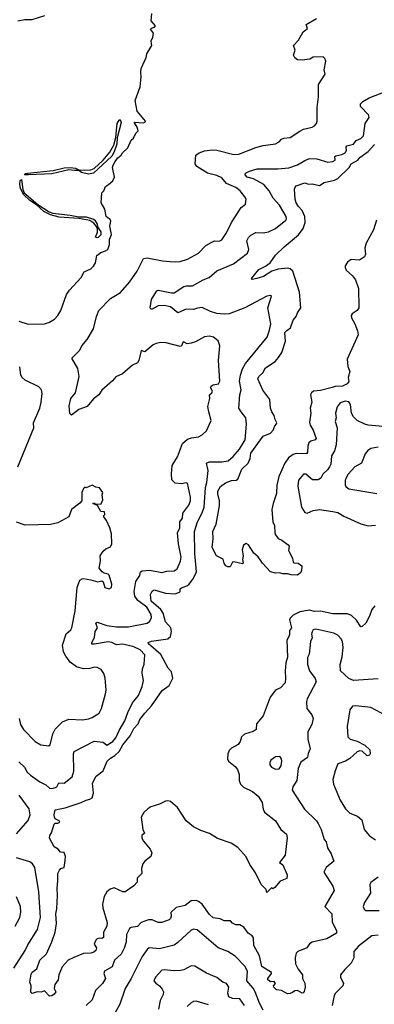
# Model space of a CAD drawing. Extents: x 1863118 to 1989590, y 394482 to 532474.
# Tile 212 of 215: x 1960932 to 1963834, y 506504 to 514565. Entities that reach past the tile are written whole.
import ezdxf

# ---------------------------------------------------------------- set-up
doc = ezdxf.new("R2010")
doc.units = 0

msp = doc.modelspace()

# ---------------------------------------------------------------- linework, layer by layer
at = {"layer": '0CON20XD'}
for points in [[(1961133.9, 514596.1), (1961032.5, 514565), (1960975, 514564.4), (1960915.9, 514554.1)], [(1962011.7, 514368.3), (1962007.5, 514395), (1962021.7, 514418.3), (1962027.5, 514455), (1962003.3, 514486.7), (1962010, 514495), (1962036.1, 514503.9), (1962042.5, 514515), (1962007.5, 514555), (1962012.5, 514615)], [(1963225, 513652), (1963255, 513669.2), (1963325, 513686.2), (1963343.9, 513696.1), (1963360, 513715), (1963366.7, 513735), (1963366.2, 513845), (1963376.2, 513935), (1963377.5, 514035), (1963431.7, 514118.3), (1963422.5, 514155), (1963437.5, 514225), (1963428.3, 514248.3), (1963415, 514260), (1963335, 514257.5), (1963307, 514243), (1963245, 514233.3), (1963205, 514237.5), (1963183.6, 514253.6), (1963173.6, 514273.6), (1963187.5, 514315), (1963173.3, 514355), (1963215, 514397.5), (1963252.5, 514465), (1963287, 514493), (1963277.5, 514525), (1963360, 514575)], [(1960925, 512098.2), (1961002.6, 512072.6), (1961134.6, 512075.4), (1961175, 512087.5), (1961216, 512114), (1961245.3, 512144.7), (1961268.1, 512185), (1961315.7, 512314.3), (1961339.7, 512350.3), (1961435, 512454), (1961460.3, 512499.7), (1961514.1, 512525.9), (1961535, 512546.7), (1961551.2, 512575), (1961563.3, 512635), (1961595, 512660), (1961635, 512672.5), (1961652.5, 512685), (1961667.5, 512725), (1961667.5, 512765), (1961683.6, 512806.4), (1961670, 512875), (1961676.7, 512916.7), (1961670, 512935), (1961655, 512940), (1961640, 512955), (1961630, 513015), (1961600, 513065), (1961603, 513147), (1961620, 513165), (1961635, 513200), (1961660, 513215), (1961693, 513247), (1961707.5, 513275), (1961692.5, 513355), (1961696.7, 513375), (1961714, 513405), (1961735, 513433.3), (1961763.3, 513456.7), (1961772.5, 513475), (1961817.5, 513515), (1961845, 513580), (1961862.5, 513595), (1961882.5, 513635), (1961902.5, 513655), (1961893.3, 513685), (1961870, 513725), (1961945, 513720), (1961961.7, 513728.3), (1961962.5, 513735), (1961893.8, 513815), (1961877.5, 513905), (1961917.5, 514015), (1961927, 514097), (1961922.5, 514135), (1961927.5, 514165), (1961967.5, 514255), (1961972.5, 514285), (1962012.5, 514355), (1962011.7, 514368.3)], [(1961375, 506887.5), (1961328, 506865), (1961280.2, 506809.8), (1961252.2, 506745), (1961247.8, 506705), (1961220.5, 506665), (1961213.3, 506633.3), (1961228.8, 506605), (1961215, 506586), (1961195, 506572.5), (1961175, 506570), (1961135, 506614), (1961106.6, 506603.4), (1961073.9, 506606.1), (1961033, 506593), (1961024.2, 506604.2), (1961026.2, 506656.2), (1961015.9, 506685.9), (1961025, 506750), (1961035, 506766), (1961072.5, 506795), (1961096.4, 506865), (1961152.6, 506917.4), (1961195.7, 507014.3), (1961221.1, 507095), (1961233.7, 507165), (1961229.1, 507245), (1961236.7, 507285), (1961242.1, 507395), (1961237.5, 507455), (1961245.6, 507515), (1961244.2, 507575.8), (1961257, 507603), (1961270, 507615), (1961296.1, 507623.9), (1961305, 507680), (1961308, 507715), (1961295, 507747.5), (1961265, 507750), (1961246.7, 507775), (1961215, 507793.8), (1961176, 507865), (1961178, 507885), (1961191.7, 507908.3), (1961215, 507980), (1961223, 507987), (1961245, 507986.2), (1961260, 507995), (1961255.8, 508005), (1961223.6, 508023.6), (1961216.2, 508035), (1961214.3, 508055.7), (1961222.5, 508095), (1961305, 508111.8), (1961435, 508156.9), (1961475, 508176.5), (1961505, 508182.5), (1961524.5, 508195.5), (1961536.2, 508233.8), (1961529.1, 508315), (1961558.9, 508371.1), (1961614.7, 508415.3), (1961649.2, 508495), (1961675, 508520.4), (1961709.9, 508540.1), (1961745.3, 508575), (1961775, 508628.8), (1961837.3, 508702.7), (1961865, 508762), (1961900.7, 508799.3), (1961915, 508836.4), (1961955, 508886.4), (1962012, 508948), (1962097.6, 509072.4), (1962155, 509114.2), (1962185.9, 509175), (1962173.6, 509225), (1962146.4, 509256.4), (1962088.4, 509368.4), (1961987.5, 509455), (1961984, 509465), (1962011.7, 509478.3), (1962145, 509496.4), (1962166.4, 509515), (1962175.8, 509555), (1962167.7, 509585), (1962125.6, 509635.6), (1962105.2, 509705), (1962087.8, 509735), (1962009.4, 509805), (1962002, 509858), (1962015, 509885.8), (1962033.7, 509896.3), (1962125, 509870.7), (1962205, 509864), (1962240.7, 509879.3), (1962246, 509885), (1962244.4, 509905.6), (1962256.2, 509915), (1962301.1, 509928.9), (1962315, 509940.4), (1962352.1, 509987.9), (1962379.5, 510045), (1962365.9, 510195), (1962363.8, 510375), (1962385.7, 510445), (1962429.2, 510535), (1962441, 510575), (1962453.8, 510735), (1962464, 510775), (1962473.8, 510875), (1962461.4, 510935), (1962483.9, 510946.1), (1962585, 510944.6), (1962636.9, 510953.1), (1962679.9, 510990.1), (1962730.2, 511049.8), (1962777.5, 511125), (1962787.1, 511255), (1962782.5, 511305), (1962745, 511355.5), (1962724.4, 511385), (1962733.1, 511495), (1962743.5, 511535), (1962731.2, 511605), (1962737.8, 511655), (1962755, 511705.8), (1962779.8, 511750.2), (1962956.2, 511965), (1962977.1, 512022.9), (1962987.9, 512075), (1962961.9, 512205), (1962991.7, 512301.7), (1962985, 512306.7), (1962955, 512301.2), (1962775, 512207.5), (1962645, 512157.8), (1962605, 512153.6), (1962545, 512160), (1962494.8, 512174.8), (1962425, 512209.1), (1962387.5, 512202.5), (1962355, 512192.9), (1962295, 512194.6), (1962225, 512165.4), (1962165, 512213.3), (1962115, 512225.6), (1962065, 512221.4), (1962015.4, 512194.6), (1962005, 512196.2), (1961999.2, 512205), (1962011.2, 512275), (1962055, 512346), (1962065, 512350), (1962175, 512328.2), (1962195, 512329.1), (1962275, 512380.3), (1962297.4, 512387.4), (1962345, 512386.5), (1962433.8, 512436.2), (1962482, 512455), (1962545, 512510), (1962682.9, 512567.1), (1962795.6, 512655), (1962807.3, 512685), (1962790.6, 512755), (1962805, 512782), (1962825, 512801.4), (1962865, 512821.9), (1962925, 512821.1), (1962967.7, 512827.7), (1963025, 512855.6), (1963110.8, 512925), (1963115.7, 512935), (1963111.5, 512955), (1963058, 513048), (1963005.3, 513105.3), (1962972.9, 513165), (1962930.8, 513215), (1962845, 513261.2), (1962793.2, 513275), (1962777.5, 513295), (1962781.3, 513308.7), (1962813.9, 513326.1), (1962875, 513343.8), (1963045, 513342.9), (1963135, 513352.5), (1963205, 513377.3), (1963265, 513413.3), (1963305, 513427.8), (1963365, 513425.6), (1963455, 513400), (1963495, 513403.6), (1963514.5, 513415.5), (1963511.9, 513445), (1963518.5, 513451.5), (1963568.3, 513461.8), (1963596.9, 513475), (1963605.3, 513494.7), (1963603.5, 513525), (1963608.2, 513531.8), (1963665, 513545.7), (1963685, 513575.7), (1963725, 513591.2), (1963744.5, 513615), (1963759.4, 513715), (1963792.5, 513765), (1963785.8, 513785), (1963720.8, 513855), (1963722, 513875), (1963740, 513895), (1963793.3, 513926.7), (1964095, 514042.2)], [(1961005, 513294.4), (1960972.5, 513295), (1960977.5, 513305), (1960995, 513310), (1961205, 513330), (1961295, 513352), (1961345.8, 513355.8), (1961389.7, 513349.7), (1961416.2, 513336.2), (1961465, 513334), (1961515, 513337.1), (1961542.1, 513347.9), (1961616, 513414), (1961668.7, 513481.3), (1961701.2, 513538.8), (1961719.3, 513600.7), (1961730.8, 513715), (1961745, 513743.3), (1961755, 513747.5), (1961763.6, 513723.6), (1961730.7, 513599.3), (1961728, 513545), (1961706.2, 513483.8), (1961685, 513448), (1961535, 513308.6), (1961495, 513301.4), (1961437.5, 513315), (1961415, 513330), (1961380.3, 513330.3), (1961335, 513336.7), (1961195, 513303.1), (1961005, 513294.4)], [(1960925, 508488), (1960971.4, 508445), (1960994, 508405), (1961020.6, 508380.6), (1961095.8, 508325.8), (1961145, 508300.9), (1961175, 508272.5), (1961195, 508270), (1961225, 508277.9), (1961235.4, 508285), (1961252.6, 508317.4), (1961296.9, 508313.1), (1961361.8, 508365), (1961376.2, 508413.8), (1961373.6, 508555), (1961379.2, 508575), (1961542.7, 508657.3), (1961615, 508649.4), (1961645, 508626.7), (1961695, 508654.4), (1961718.9, 508685), (1961746.2, 508745), (1961793.8, 508825), (1961816.7, 508893.3), (1961856.6, 508973.4), (1961905, 509031.9), (1961934.6, 509105), (1961946.2, 509155), (1961933.3, 509215), (1961938.3, 509251.7), (1961951.7, 509288.3), (1961957.5, 509365), (1961917.5, 509405), (1961865, 509429.7), (1961775, 509452.7), (1961725, 509447.5), (1961687.4, 509467.4), (1961655, 509471.8), (1961545, 509451.3), (1961522.6, 509452.6), (1961522.7, 509465), (1961544.1, 509505.9), (1961548.8, 509555), (1961570, 509585), (1961556.2, 509625), (1961565, 509633.8), (1961645, 509606.4), (1961723.8, 509593.8), (1961823.7, 509593.7), (1961975, 509623.8), (1961997.9, 509642.1), (1962010, 509670), (1962008.2, 509695), (1961972.8, 509755), (1961900.3, 509810.3), (1961875, 509846), (1961869.6, 509885), (1961883.3, 509966.7), (1961914.2, 510015), (1961920, 510045), (1961935, 510052.9), (1961998.1, 510058.1), (1962095, 510040.4), (1962135, 510050.8), (1962195, 510052.7), (1962220.6, 510069.4), (1962248.8, 510131.2), (1962252.6, 510165), (1962231.8, 510275), (1962222.9, 510365), (1962242.2, 510405), (1962242.2, 510455), (1962265.4, 510485), (1962268.2, 510525), (1962315, 510591.4), (1962328.8, 510625), (1962328.8, 510655), (1962305, 510771.2), (1962295, 510774.2), (1962255, 510764.4), (1962205, 510770.8), (1962178.3, 510798.3), (1962174.1, 510845.9), (1962178.8, 510915), (1962222.2, 510985), (1962264, 511095), (1962305, 511130), (1962338.3, 511141.7), (1962395, 511149.2), (1962426.2, 511165), (1962459.7, 511200.3), (1962500, 511285), (1962478.8, 511355), (1962473, 511397), (1962488.1, 511465), (1962486.7, 511495), (1962505, 511510), (1962509.2, 511525), (1962493.8, 511555), (1962498.8, 511565), (1962515.6, 511574.4), (1962558.8, 511585), (1962570, 511605), (1962558, 511775), (1962571.2, 511895), (1962555, 511936.7), (1962517.5, 511965), (1962484.1, 511974.1), (1962445, 511969.2), (1962371.3, 511928.7), (1962335, 511915.8), (1962302.3, 511912.3), (1962273.3, 511926.7), (1962266.7, 511923.3), (1962256, 511895), (1962245, 511889.2), (1962130.5, 511920.5), (1962085, 511922.2), (1962050, 511915), (1962025, 511902.5), (1961955, 511846.2), (1961925, 511856.7), (1961905.8, 511774.2), (1961895, 511756.2), (1961855, 511736), (1961773.3, 511665), (1961717.6, 511642.4), (1961690.6, 511609.4), (1961605, 511531.2), (1961578.8, 511495), (1961535, 511460), (1961485, 511399.2), (1961416.8, 511373.2), (1961355, 511327.5), (1961341.4, 511341.4), (1961335.8, 511405), (1961351.9, 511465), (1961388.5, 511511.5), (1961417.7, 511645), (1961408.6, 511708.6), (1961357.5, 511795), (1961425, 511860), (1961442, 511895), (1961485, 511945.8), (1961537.1, 512035), (1961560.5, 512135), (1961579.5, 512185), (1961675, 512281.8), (1961757.5, 512332.5), (1961830.9, 512415), (1961893.6, 512505), (1961945, 512609.2), (1961975, 512616.7), (1962102, 512592), (1962195, 512582.2), (1962245, 512585.6), (1962305, 512604.5), (1962395, 512652.7), (1962455, 512715.6), (1962503.3, 512745), (1962525, 512753.8), (1962565, 512752), (1962585, 512762.5), (1962625, 512820.8), (1962665, 512905.8), (1962745, 513027.1), (1962780, 513055), (1962784.2, 513095), (1962775.8, 513115), (1962736.7, 513165), (1962700.7, 513190.7), (1962625, 513224.2), (1962585, 513270), (1962545, 513290.4), (1962468.3, 513308.3), (1962382, 513362), (1962369.2, 513385), (1962374.6, 513455.4), (1962402, 513475), (1962445, 513492.9), (1962509.1, 513499.1), (1962545, 513497.1), (1962685, 513462.7), (1962725, 513465.5), (1962865, 513519.5), (1962925, 513534.4), (1963025, 513547.5), (1963056.7, 513565), (1963075, 513587.5), (1963094.6, 513595.4), (1963145, 513599.4), (1963225, 513652)], [(1963852, 512925), (1963828, 512845), (1963768, 512735), (1963757.5, 512695), (1963762.5, 512645), (1963755, 512623.8), (1963714.2, 512595.8), (1963645, 512602.9), (1963615, 512580), (1963595, 512550), (1963594.5, 512535), (1963605, 512515.8), (1963655, 512468.9), (1963680, 512435), (1963705.4, 512365.4), (1963706.2, 512205), (1963695, 512183.1), (1963653.4, 512156.6), (1963645.6, 512144.4), (1963648.1, 512125), (1963675.7, 512075), (1963697.3, 512017.3), (1963701.2, 511985), (1963611.2, 511785), (1963616.7, 511725), (1963633.3, 511685), (1963621.2, 511635), (1963625.9, 511604.1), (1963612.5, 511585), (1963573.8, 511565), (1963515, 511562.9), (1963488, 511555), (1963395, 511529.1), (1963336.2, 511523.8), (1963318.9, 511511.1), (1963313.3, 511495), (1963323.8, 511435), (1963309.4, 511385), (1963314.4, 511345), (1963305, 511270), (1963309.2, 511245), (1963334.2, 511205), (1963357.5, 511135), (1963351.2, 511125), (1963315, 511113.6), (1963298.5, 511101.5), (1963288.8, 511075), (1963288.5, 511025), (1963278.8, 511011.2), (1963195, 511014), (1963170.6, 511005), (1963132.2, 510977.8), (1963100.8, 510935), (1963051.5, 510825), (1963037.3, 510755), (1963034.6, 510685), (1963005.5, 510605), (1962996.2, 510555), (1963002.5, 510455), (1963018.1, 510425), (1963019.4, 510365), (1963025, 510348.8), (1963047.5, 510317.5), (1963076.7, 510305), (1963128.8, 510265), (1963136.2, 510255), (1963130.7, 510219.3), (1963165, 510157.5), (1963170, 510125), (1963178.3, 510118.3), (1963210, 510115), (1963240, 510095), (1963237, 510053), (1963226.4, 510033.6), (1963205, 510017.5), (1963155, 510018.8), (1963125, 510029.2), (1963085, 510028.6), (1963057.5, 510037.5), (1963025, 510033.1), (1962985, 510045.7), (1962919.5, 510115), (1962885, 510168.6), (1962847.6, 510197.6), (1962805, 510266), (1962785, 510275.8), (1962765, 510263.3), (1962754, 510224), (1962761.2, 510175), (1962756, 510145), (1962760, 510115), (1962755, 510110), (1962685, 510127.1), (1962673.8, 510125), (1962653.9, 510086.1), (1962635, 510085.8), (1962618, 510095), (1962605.7, 510115), (1962597.3, 510147.3), (1962543.3, 510175), (1962508.5, 510245), (1962514.4, 510315), (1962511.4, 510375), (1962540.8, 510435), (1962566.5, 510585), (1962566.8, 510626.8), (1962552.7, 510682.7), (1962554.7, 510705.3), (1962575, 510744), (1962615, 510772.9), (1962666.4, 510793.6), (1962705, 510795.6), (1962717.6, 510802.4), (1962750, 510885), (1962800.7, 510935), (1962817.6, 510972.4), (1962822.9, 511015), (1962925, 511154.4), (1962985, 511180), (1963005.7, 511205), (1963018.8, 511241.2), (1963033.6, 511256.4), (1963036.7, 511265), (1963021.9, 511291.9), (1963014.2, 511325), (1962994.4, 511355), (1962984.3, 511385), (1962980, 511455), (1962921.1, 511531.1), (1962880, 511625), (1962890, 511645), (1962922.1, 511675), (1962945, 511715.8), (1963022.5, 511767.5), (1963051.3, 511798.7), (1963078.7, 511841.3), (1963106.6, 511933.4), (1963102.3, 512005), (1963119.4, 512019.4), (1963147.7, 512042.3), (1963171.3, 512105), (1963195, 512134.5), (1963204.3, 512165.7), (1963232, 512205), (1963221.5, 512335), (1963167.6, 512507.6), (1963146.4, 512526.4), (1963125, 512532.2), (1963047.6, 512522.4), (1962995, 512506.2), (1962927.6, 512462.4), (1962872.5, 512445), (1962835, 512438.8), (1962828.8, 512445), (1962889.2, 512520.8), (1962945, 512546.7), (1962982.2, 512575), (1963025, 512636), (1963095.3, 512704.7), (1963213.1, 512805), (1963252.5, 512855), (1963268.8, 512905), (1963264.8, 512955), (1963245, 513002.5), (1963215, 513035.4), (1963194.8, 513064.8), (1963186.1, 513095), (1963182.2, 513177.8), (1963185.6, 513194.4), (1963195, 513204), (1963265, 513229.1), (1963295, 513219.4), (1963325, 513220), (1963385, 513207.1), (1963425, 513231.8), (1963508.5, 513251.5), (1963535, 513264.6), (1963628.4, 513355), (1963644.3, 513385.7), (1963700.4, 513415), (1963715, 513436.1), (1963783.1, 513486.9), (1963835, 513544.7)], [(1961565, 512778), (1961551.2, 512785), (1961569.2, 512825), (1961569.5, 512849.5), (1961561.2, 512871.2), (1961538.9, 512898.9), (1961505, 512922), (1961415, 512937.5), (1961255, 512948), (1961185, 512968.8), (1961130, 512995), (1961069.5, 513049.5), (1961015, 513083.8), (1960964, 513135), (1960938.8, 513185), (1960932.5, 513215), (1960935, 513250), (1960946, 513256), (1960958, 513175), (1960968.8, 513148.8), (1961081.2, 513051.2), (1961172.3, 512992.3), (1961202, 512982), (1961345.4, 512965.4), (1961415, 512950), (1961475, 512950), (1961535, 512932), (1961545.8, 512925), (1961565, 512892.5), (1961570, 512870), (1961595, 512827.5), (1961596.9, 512805), (1961575, 512780.8), (1961565, 512778)], [(1960916, 510905), (1961047.5, 511225), (1961044.4, 511265), (1961095.9, 511384.1), (1961109.1, 511435), (1961116.9, 511505), (1961110.9, 511535), (1961089.3, 511559.3), (1960975.8, 511615), (1960951.9, 511635), (1960941.5, 511655), (1960932.1, 511722.1)], [(1963905, 511235.4), (1963785, 511245.4), (1963756.2, 511255), (1963695, 511284.5), (1963663.5, 511315), (1963647.3, 511345), (1963638.5, 511415), (1963625, 511435.6), (1963595, 511442.3), (1963555, 511428.9), (1963530, 511395), (1963515.6, 511344.4), (1963521.9, 511305), (1963514.2, 511275), (1963530.8, 511225), (1963521.8, 511085), (1963507.1, 511035), (1963482.9, 510995), (1963477.2, 510925), (1963466.5, 510905), (1963449.9, 510880.1), (1963413.8, 510845), (1963397.4, 510812.6), (1963375, 510797.3), (1963327.4, 510797.4), (1963275, 510844), (1963253.3, 510845), (1963214.2, 510795), (1963209.4, 510745), (1963239.4, 510575), (1963265, 510530.8), (1963285, 510525.7), (1963335, 510547.8), (1963385, 510554.4), (1963495, 510540), (1963535, 510530), (1963585, 510500), (1963725, 510436.7), (1963785, 510420.5), (1963845, 510426)], [(1963865, 511065.6), (1963805, 511054.4), (1963781.1, 511038.9), (1963759.5, 511010.5), (1963728.9, 510935), (1963675, 510904.2), (1963620.6, 510845), (1963603.5, 510815), (1963596.6, 510793.4), (1963595.7, 510755.7), (1963602.4, 510742.4), (1963625.5, 510725.5), (1963855, 510686.4)], [(1960929.2, 508845), (1960938.1, 508795), (1960963.5, 508753.5), (1961058.6, 508655), (1961105, 508628.6), (1961169.3, 508620.7), (1961182.5, 508627.5), (1961202.5, 508717.5), (1961223, 508757), (1961283.2, 508816.8), (1961335, 508839.2), (1961445, 508832.9), (1961495, 508840), (1961525, 508850.8), (1961582, 508888), (1961601.2, 508925), (1961633.3, 509045), (1961638.8, 509075), (1961631.2, 509175), (1961621.7, 509211.7), (1961600, 509245), (1961565, 509262), (1961543.9, 509263.9), (1961505, 509252.9), (1961455, 509249.4), (1961397.6, 509267.6), (1961345, 509305.8), (1961308.6, 509355), (1961290.2, 509390.2), (1961283.3, 509445), (1961312.5, 509537.5), (1961350.9, 509569.1), (1961360, 509585), (1961386.7, 509725), (1961402.7, 509917.3), (1961424.2, 509975.8), (1961442.3, 509987.7), (1961455, 509988.8), (1961515, 509980), (1961572.7, 509962.7), (1961605, 509971.2), (1961615, 509962.5), (1961627.7, 509917.7), (1961665, 509906.7), (1961683.6, 509916.4), (1961686, 509945), (1961665, 510016.7), (1961655, 510026.2), (1961624.1, 510034.1), (1961605.9, 510045.9), (1961582.5, 510075), (1961593.8, 510135), (1961591.2, 510175), (1961615.9, 510214.1), (1961637.3, 510232.7), (1961675, 510250), (1961686.2, 510275), (1961682.5, 510355), (1961668.8, 510405), (1961642.5, 510465), (1961620, 510495), (1961620, 510505), (1961630, 510515), (1961627.5, 510535), (1961595, 510540), (1961568.3, 510588.3), (1961530, 510605), (1961545, 510610), (1961550, 510600), (1961598.3, 510601.7), (1961612.5, 510635), (1961606.7, 510675), (1961612.5, 510695), (1961585, 510732.5), (1961555, 510736.7), (1961525, 510753.3), (1961476.4, 510733.6), (1961465, 510737.5), (1961455, 510727.5), (1961441.4, 510695), (1961440, 510625), (1961424.3, 510605.7), (1961356, 510555), (1961335.3, 510494.7), (1961243.6, 510446.4), (1961185, 510431.5), (1960975.8, 510425.8), (1960905, 510450.8)], [(1963837.1, 509765), (1963813.8, 509736.2), (1963795, 509682), (1963765, 509624.2), (1963735, 509595.8), (1963725, 509593.8), (1963688.8, 509648.8), (1963647.4, 509687.4), (1963615, 509701.5), (1963495, 509700.4), (1963395, 509721.3), (1963345, 509719.4), (1963305, 509730.3), (1963225, 509717.1), (1963170.9, 509689.1), (1963145.4, 509664.6), (1963139.3, 509650.7), (1963156.4, 509585), (1963140, 509565), (1963139.2, 509525), (1963117.5, 509485), (1963124.3, 509345.7), (1963109.1, 509300.9), (1963104.5, 509235.5), (1963108.5, 509175), (1963104.2, 509135), (1963065.6, 509094.4), (1963024.3, 509075.7), (1962982.4, 509017.6), (1962924, 508865), (1962870.9, 508799.1), (1962867.3, 508752.7), (1962843, 508737), (1962773.2, 508716.8), (1962746.7, 508695), (1962736.2, 508655), (1962719.7, 508630.3), (1962665, 508601.2), (1962647.3, 508582.7), (1962634.2, 508555), (1962634, 508515), (1962642, 508495), (1962695, 508450), (1962713.3, 508425), (1962727.8, 508385), (1962729.4, 508335), (1962739.2, 508305), (1962762.8, 508282.8), (1962836.2, 508246.2), (1962885, 508208.8), (1962917.1, 508155), (1962925, 508102.5), (1962936.4, 508076.4), (1963024.2, 508005), (1963068.8, 507935), (1963115, 507896.2), (1963122, 507868), (1963103.5, 507725), (1963057.5, 507665), (1963085.8, 507645), (1963120, 507565), (1963117.5, 507535), (1963065, 507512.5), (1963019.3, 507460.7), (1963005, 507450), (1962993, 507457), (1962955, 507420), (1962950, 507445), (1962908.8, 507485), (1962861.2, 507581.2), (1962815, 507648), (1962785, 507710), (1962718.3, 507788.3), (1962662.6, 507822.6), (1962551.1, 507861.1), (1962485, 507902), (1962415, 507927.1), (1962355, 507957.1), (1962295, 508007.1), (1962222.9, 508115), (1962165, 508164.3), (1962145, 508170.8), (1962125, 508167.1), (1962076.4, 508143.6), (1962005, 508120), (1961981.2, 508105), (1961948.8, 508075), (1961926.7, 508035), (1961940, 507935), (1961952.5, 507905), (1961931.2, 507885), (1961931.2, 507865), (1961945, 507840), (1962000, 507775), (1962013.8, 507745), (1962004, 507715), (1961955, 507675.8), (1961939.2, 507655), (1961929.4, 507615), (1961932, 507575), (1961894, 507536), (1961893.8, 507505), (1961865, 507473.8), (1961795, 507426), (1961775, 507426), (1961705, 507458), (1961673, 507447), (1961645.7, 507424.3), (1961624.5, 507385.5), (1961610, 507325), (1961613.1, 507295), (1961649.1, 507175), (1961645.3, 507144.7), (1961618.8, 507095), (1961618.2, 507051.8), (1961605, 507041.4), (1961585, 507045.7), (1961565, 507040.8), (1961555, 507030), (1961541.2, 506995), (1961561.2, 506965), (1961554, 506945), (1961538.7, 506931.3), (1961515, 506922.5), (1961455, 506920.8), (1961375, 506887.5)], [(1963865, 509169.7), (1963663.3, 509155), (1963625, 509170.5), (1963556.7, 509235), (1963554.4, 509285), (1963570.9, 509349.1), (1963579.2, 509425), (1963573.4, 509473.4), (1963559.4, 509499.4), (1963535.3, 509525.3), (1963502.1, 509542.1), (1963355.8, 509574.2), (1963335, 509568.8), (1963325, 509552.5), (1963321.1, 509535), (1963325.6, 509505), (1963312.5, 509475), (1963300.7, 509369.3), (1963286.8, 509343.2), (1963286.7, 509285), (1963305, 509234), (1963351.1, 509171.1), (1963358.6, 509145), (1963284.6, 509005.4), (1963278.1, 508981.9), (1963282.5, 508925), (1963322.7, 508872.7), (1963332.5, 508845), (1963322, 508795), (1963290.8, 508735), (1963290, 508675), (1963308.6, 508595), (1963293.2, 508556.8), (1963288.1, 508525), (1963232.3, 508487.7), (1963211.2, 508435), (1963200.8, 508335), (1963166.2, 508285), (1963161.7, 508258.3), (1963262.4, 508102.4), (1963360.8, 508005), (1963375, 507983.8), (1963399.2, 507935), (1963422.5, 507852.5), (1963441.2, 507835), (1963450.8, 507785), (1963481.2, 507735), (1963502.5, 507675), (1963438.8, 507625), (1963420, 507585), (1963495, 507470), (1963505.6, 507435), (1963430, 507305), (1963485.4, 507245.4), (1963489.7, 507179.7), (1963524.2, 507105), (1963526, 507085), (1963445, 507040), (1963325, 507012.9), (1963305, 506999.2), (1963282, 506965), (1963208.8, 506935), (1963195, 506923.8), (1963185.6, 506885), (1963189.5, 506835), (1963211.2, 506791.2), (1963245.6, 506745), (1963245.6, 506715), (1963265, 506677.5), (1963268.6, 506645), (1963260.5, 506609.5), (1963251.7, 506598.3), (1963245, 506596.2), (1963205, 506616.7), (1963185, 506613.3), (1963165, 506601.2)], [(1964175, 508736.9), (1963805, 508932.8), (1963681.8, 508948.2), (1963655, 508943.8), (1963634, 508915), (1963612.1, 508777.9), (1963618, 508695), (1963635.8, 508675.8), (1963695, 508659.2), (1963756.2, 508625), (1963797, 508587), (1963800, 508555), (1963795, 508542.5), (1963775, 508537.5), (1963735.6, 508575.6), (1963715, 508578.6), (1963695, 508571.4), (1963635, 508515.5), (1963598, 508495), (1963536.7, 508473.3), (1963513.3, 508416.7), (1963495.8, 508345.8), (1963500, 508305), (1963555.7, 508175), (1963597.5, 508105), (1963635, 508070), (1963696.7, 508045), (1963733.3, 508015), (1963751.2, 507935), (1963794.5, 507884.5), (1963845, 507851.4)], [(1963025, 508428), (1963055, 508431.2), (1963072.7, 508457.3), (1963078, 508495), (1963073.8, 508515), (1963065, 508530), (1963055, 508533.8), (1963025, 508530), (1962988.3, 508501.7), (1962978, 508485), (1962978, 508465), (1962993.3, 508445), (1963025, 508428)], [(1960905, 507900.6), (1961002.3, 508007.7), (1961018.8, 508055), (1961010, 508105), (1960928.2, 508215)], [(1960885, 506798.6), (1960975.7, 506945), (1960998.2, 506991.8), (1961076.8, 507115), (1961102.5, 507215), (1961089.6, 507425), (1961056.4, 507625), (1961038.1, 507655), (1961015, 507670.9), (1960905, 507702.2)], [(1963865, 507545.6), (1963805, 507500), (1963798.8, 507485), (1963804, 507415), (1963753.6, 507336.4), (1963742.9, 507305), (1963751.9, 507281.9), (1963765, 507272.5), (1963875, 507270.6)], [(1960894.3, 507145), (1960934.4, 507215), (1960940.7, 507259.3), (1960938.2, 507305), (1960906.9, 507385)], [(1963165, 506601.2), (1963145, 506591.2), (1963125, 506590), (1963075, 506617.5), (1963035, 506621.2), (1963012, 506645), (1963010, 506655), (1963025.7, 506675), (1963015, 506690), (1962985, 506687.5), (1962963.7, 506703.7), (1962963.1, 506715), (1962992.5, 506755), (1962992, 506765), (1962915, 506814.5), (1962895, 506900), (1962849.1, 506985), (1962845, 507047.5), (1962835, 507063.3), (1962802.5, 507085), (1962767.5, 507135), (1962735, 507153.3), (1962700, 507155), (1962675, 507167.5), (1962657, 507187), (1962605, 507186.2), (1962573.9, 507203.9), (1962515, 507213.1), (1962485, 507240), (1962424.8, 507324.8), (1962395, 507346.1), (1962375, 507353.3), (1962335, 507351.2), (1962285, 507313.5), (1962213.5, 507296.5), (1962168, 507255), (1962172.9, 507225), (1962165, 507206), (1962155, 507196), (1962095, 507172.9), (1962065, 507172.9), (1962016.2, 507196.2), (1961986.7, 507196.7), (1961927.2, 507172.8), (1961895, 507140.5), (1961845, 507133.3), (1961831.4, 507125), (1961806.9, 507075), (1961804.6, 507015), (1961790.8, 506969.3), (1961762.4, 506915), (1961708.4, 506865), (1961689.9, 506810.1), (1961625, 506774.3), (1961621.8, 506755), (1961634.4, 506715), (1961610, 506675), (1961551.7, 506618.3), (1961525, 506540), (1961475, 506493.8)], [(1962923.8, 506455), (1962893.9, 506513.9), (1962860, 506605), (1962842.2, 506635), (1962790.3, 506695), (1962795.4, 506775), (1962775.6, 506815), (1962695, 506898.1), (1962635, 506936.9), (1962556.8, 506966.8), (1962385, 507112.5), (1962355, 507120), (1962335, 507110.8), (1962225, 507010), (1962195, 506989.4), (1962075, 506958.5), (1961992.9, 506967.1), (1961975, 506952.5), (1961934.7, 506895.3), (1961845, 506716.2), (1961795, 506633.3), (1961751.9, 506505), (1961692.9, 506395)], [(1963865, 507070), (1963815, 507064.3), (1963705, 506978.6), (1963667.5, 506935), (1963665.6, 506885), (1963645, 506841.2), (1963591.7, 506788.3), (1963558.8, 506745), (1963558.8, 506725), (1963581.2, 506675), (1963576.2, 506655), (1963516.2, 506595), (1963505, 506576.7), (1963490, 506495)], [(1962772.9, 506495), (1962735, 506548.9), (1962675, 506551.2), (1962644.7, 506565), (1962634.2, 506595), (1962644.3, 506645), (1962623.7, 506673.7), (1962594, 506685), (1962545, 506722.2), (1962460.2, 506760.2), (1962365, 506817.1), (1962335, 506819.2), (1962275, 506786.7), (1962249.1, 506780.9), (1962195, 506778.8), (1962115, 506787.3), (1962095, 506783.1), (1962042.5, 506725), (1962030, 506695), (1962045, 506676.7), (1962076.9, 506655), (1962098.3, 506628.3), (1962108.6, 506605), (1962106.9, 506585), (1962082.2, 506535), (1962069.4, 506465)], [(1962478.3, 506498.3), (1962375, 506528.6), (1962355, 506527.1), (1962335, 506516), (1962303.9, 506486.1)]]:
    msp.add_lwpolyline(points, dxfattribs=at)

doc.saveas('drawing.dxf')
